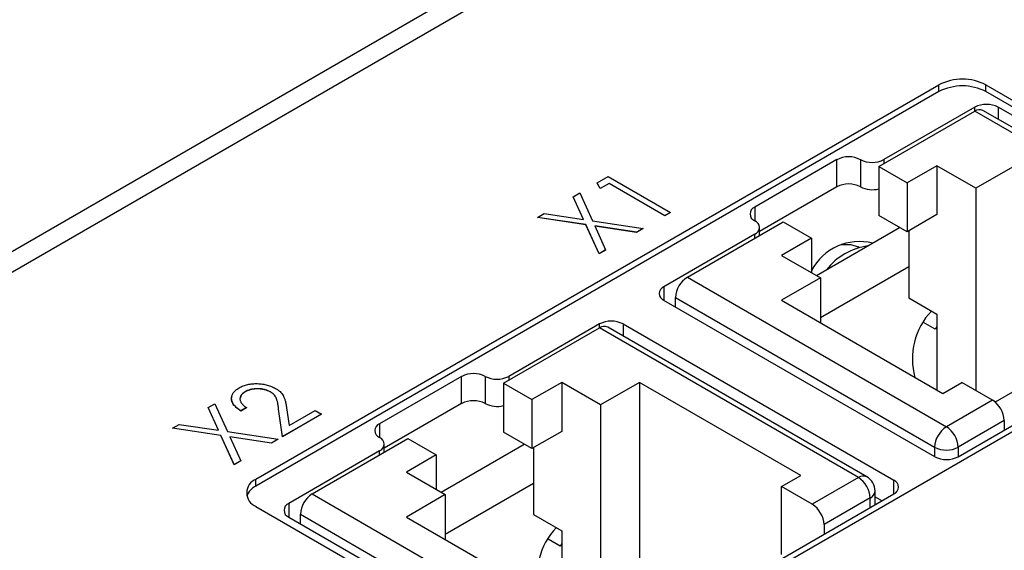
# Model space of a CAD drawing. Header units: millimetres. Extents: x 0 to 420, y 0 to 297.
# Tile 29 of 31: x 361 to 376, y 261 to 269. Entities that reach past the tile are written whole.
import ezdxf

# ---------------------------------------------------------------- set-up
doc = ezdxf.new("R2010")
doc.units = ezdxf.units.MM

msp = doc.modelspace()

# ---------------------------------------------------------------- linework, layer by layer
at = {"color": 7, "linetype": 'Continuous', "lineweight": 25}
for p, q in [((375.82, 273.884), (344.213, 255.637)), ((333.889, 249.371), (375.75, 273.537)), ((364.789, 261.985), (375.042, 267.904)), ((375.042, 267.802), (375.042, 267.904)), ((375.75, 267.904), (380.098, 265.393)), ((375.75, 267.802), (375.75, 267.904)), ((375.042, 267.802), (364.789, 261.883)), ((380.098, 265.291), (375.75, 267.802)), ((374.141, 266.677), (375.58, 267.508)), ((375.581, 267.568), (374.218, 266.782)), ((379.469, 265.262), (375.58, 267.508)), ((379.594, 265.275), (375.705, 267.52)), ((380, 265.221), (375.934, 267.568)), ((373.511, 266.782), (372.277, 266.069)), ((373.511, 266.373), (373.511, 266.782)), ((373.864, 266.782), (373.864, 266.373)), ((374.141, 266.677), (374.565, 266.432)), ((374.141, 266.677), (374.141, 265.942)), ((375.014, 266.691), (374.565, 266.432)), ((375.597, 266.354), (375.014, 266.691)), ((375.014, 266.691), (375.014, 265.956)), ((376.181, 266.691), (375.597, 266.354)), ((369.912, 266.433), (370.078, 266.528)), ((369.958, 266.348), (369.912, 266.433)), ((369.912, 266.433), (369.912, 266.43)), ((369.958, 266.346), (369.912, 266.43)), ((370.09, 266.424), (369.958, 266.348)), ((370.09, 266.422), (369.958, 266.346)), ((370.078, 266.528), (371.014, 265.988)), ((370.93, 265.94), (370.09, 266.424)), ((370.09, 266.424), (370.09, 266.422)), ((370.93, 265.938), (370.09, 266.422)), ((374.565, 266.432), (374.565, 265.697)), ((369.553, 266.225), (369.652, 266.282)), ((369.652, 266.282), (369.842, 265.864)), ((369.958, 266.348), (369.958, 266.346)), ((373.511, 266.373), (372.35, 265.703)), ((375.597, 266.354), (375.597, 263.317)), ((369.707, 265.884), (369.553, 266.225)), ((369.553, 266.225), (369.553, 266.223)), ((369.706, 265.884), (369.553, 266.223)), ((369.017, 265.915), (369.116, 265.973)), ((369.116, 265.973), (369.707, 265.884)), ((371.014, 265.988), (370.93, 265.94)), ((371.014, 265.986), (370.93, 265.938)), ((371.014, 265.988), (371.014, 265.986)), ((369.742, 265.806), (369.017, 265.915)), ((369.017, 265.915), (369.017, 265.913)), ((369.742, 265.804), (369.017, 265.913)), ((369.842, 265.864), (370.6, 265.749)), ((370.93, 265.94), (370.93, 265.938)), ((371.266, 265.018), (372.705, 265.848)), ((372.705, 265.848), (373.129, 265.603)), ((374.565, 265.697), (374.141, 265.942)), ((375.014, 265.956), (374.565, 265.697)), ((369.94, 265.368), (369.742, 265.806)), ((369.742, 265.806), (369.742, 265.804)), ((369.94, 265.366), (369.742, 265.804)), ((370.501, 265.692), (369.877, 265.786)), ((369.877, 265.786), (370.039, 265.426)), ((370.501, 265.69), (369.878, 265.784)), ((370.6, 265.749), (370.501, 265.692)), ((370.6, 265.747), (370.501, 265.69)), ((370.501, 265.692), (370.501, 265.69)), ((370.6, 265.749), (370.6, 265.747)), ((372.35, 265.643), (372.35, 265.763)), ((373.204, 265.042), (374.452, 265.762)), ((374.59, 265.711), (374.59, 264.707)), ((372.277, 265.661), (370.914, 264.874)), ((373.129, 265.603), (372.68, 265.344)), ((373.129, 265.603), (373.129, 265.085)), ((370.039, 265.426), (369.94, 265.368)), ((370.039, 265.424), (369.94, 265.366)), ((370.039, 265.426), (370.039, 265.424)), ((373.844, 265.465), (373.831, 265.472)), ((369.94, 265.368), (369.94, 265.366)), ((372.68, 265.344), (373.264, 265.007)), ((373.264, 264.413), (374.59, 265.178)), ((369.845, 259.066), (380.098, 264.985)), ((371.266, 265.018), (375.155, 262.772)), ((373.264, 265.007), (372.68, 264.671)), ((373.264, 265.007), (373.264, 264.334)), ((375.333, 262.323), (380, 265.017)), ((374.98, 262.323), (370.914, 264.67)), ((371.089, 264.711), (374.979, 262.466)), ((371.089, 264.569), (371.089, 264.711)), ((372.68, 264.671), (375.102, 263.272)), ((374.59, 264.707), (375.014, 264.462)), ((375.014, 264.462), (375.014, 263.323)), ((368.507, 263.425), (369.946, 264.255)), ((369.947, 264.316), (368.584, 263.529)), ((373.835, 262.01), (369.946, 264.255)), ((373.96, 262.022), (370.071, 264.268)), ((370.301, 264.316), (374.366, 261.969)), ((374.989, 264.235), (374.812, 264.337)), ((367.877, 263.529), (366.643, 262.817)), ((367.877, 263.121), (367.877, 263.529)), ((368.231, 263.529), (368.231, 263.121)), ((368.507, 263.425), (368.931, 263.18)), ((368.507, 263.425), (368.507, 262.69)), ((369.38, 263.439), (368.931, 263.18)), ((369.963, 263.102), (369.38, 263.439)), ((369.38, 263.439), (369.38, 262.704)), ((370.547, 263.439), (369.963, 263.102)), ((372.969, 262.041), (370.547, 263.439)), ((370.547, 263.439), (370.547, 260.058)), ((375.102, 263.272), (375.389, 263.438)), ((375.848, 263.172), (375.389, 263.438)), ((376.181, 263.311), (375.89, 263.143)), ((364.628, 263.299), (364.628, 263.297)), ((365.004, 263.297), (365.004, 263.295)), ((368.931, 263.18), (368.931, 262.445)), ((375.848, 263.172), (375.155, 262.772)), ((364.073, 263.062), (364.172, 263.119)), ((364.227, 262.72), (364.073, 263.062)), ((364.073, 263.062), (364.073, 263.06)), ((364.226, 262.72), (364.073, 263.06)), ((364.172, 263.119), (364.362, 262.7)), ((364.646, 263.06), (364.562, 263.011)), ((364.646, 263.058), (364.562, 263.009)), ((364.562, 263.011), (364.562, 263.009)), ((364.646, 263.06), (364.646, 263.058)), ((365.129, 263.038), (365.129, 263.036)), ((365.186, 262.624), (365.129, 263.038)), ((365.186, 262.622), (365.129, 263.036)), ((365.249, 263.056), (365.285, 262.792)), ((365.285, 262.792), (365.677, 263.018)), ((365.677, 263.018), (365.773, 262.963)), ((367.877, 263.121), (366.716, 262.451)), ((369.963, 263.102), (369.963, 260.065)), ((365.773, 262.963), (365.186, 262.624)), ((365.773, 262.961), (365.186, 262.622)), ((365.773, 262.963), (365.773, 262.961)), ((376.025, 262.866), (375.332, 262.466)), ((376.025, 262.866), (376.025, 262.722)), ((363.537, 262.752), (363.636, 262.809)), ((364.262, 262.643), (363.537, 262.752)), ((363.537, 262.752), (363.537, 262.75)), ((364.262, 262.641), (363.537, 262.75)), ((363.636, 262.809), (364.227, 262.72)), ((364.262, 262.643), (364.262, 262.641)), ((364.46, 262.205), (364.262, 262.643)), ((364.46, 262.203), (364.262, 262.641)), ((364.362, 262.7), (365.12, 262.586)), ((365.021, 262.528), (364.397, 262.622)), ((364.397, 262.622), (364.559, 262.262)), ((365.021, 262.526), (364.398, 262.62)), ((365.12, 262.586), (365.021, 262.528)), ((365.12, 262.584), (365.021, 262.526)), ((365.12, 262.586), (365.12, 262.584)), ((365.186, 262.624), (365.186, 262.622)), ((365.632, 261.765), (367.071, 262.596)), ((367.071, 262.596), (367.496, 262.351)), ((368.931, 262.445), (368.507, 262.69)), ((369.38, 262.704), (368.931, 262.445)), ((365.021, 262.528), (365.021, 262.526)), ((366.716, 262.391), (366.716, 262.511)), ((367.57, 261.79), (368.818, 262.51)), ((368.956, 262.459), (368.956, 261.455)), ((366.643, 262.409), (365.28, 261.622)), ((367.496, 262.351), (367.047, 262.092)), ((367.496, 262.351), (367.496, 261.833)), ((364.559, 262.262), (364.46, 262.205)), ((364.559, 262.26), (364.46, 262.203)), ((364.46, 262.205), (364.46, 262.203)), ((364.559, 262.262), (364.559, 262.26)), ((364.789, 261.883), (364.789, 261.985)), ((367.047, 262.092), (367.63, 261.755)), ((372.682, 261.875), (372.969, 262.041)), ((373.835, 262.01), (373.142, 261.61)), ((367.63, 261.161), (368.956, 261.926)), ((373.142, 261.61), (372.682, 261.875)), ((372.682, 260.855), (372.682, 261.875)), ((365.632, 261.765), (369.521, 259.52)), ((367.63, 261.755), (367.047, 261.418)), ((367.63, 261.755), (367.63, 261.081)), ((369.7, 259.071), (374.366, 261.765)), ((374.012, 261.704), (373.319, 261.304)), ((374.085, 261.602), (374.085, 261.806)), ((374.085, 261.723), (374.19, 261.663)), ((364.789, 261.577), (369.138, 259.066)), ((365.28, 261.418), (369.346, 259.071)), ((365.456, 261.459), (369.345, 259.214)), ((365.456, 261.317), (365.456, 261.459)), ((367.047, 261.418), (369.468, 260.02)), ((368.956, 261.455), (369.38, 261.21)), ((373.319, 261.304), (373.319, 261.16)), ((369.38, 261.21), (369.38, 260.071)), ((369.355, 260.983), (369.178, 261.085))]:
    msp.add_line(p, q, dxfattribs=at)
at = {"color": 8, "linetype": 'Continuous', "lineweight": 25}
for p, q in [((375.581, 267.508), (375.581, 267.568)), ((375.934, 267.568), (375.934, 267.387)), ((374.218, 266.782), (374.218, 266.722)), ((372.277, 266.069), (372.277, 265.865)), ((372.277, 265.601), (372.277, 265.661)), ((370.914, 264.874), (370.914, 264.67)), ((369.947, 264.256), (369.947, 264.316)), ((370.301, 264.316), (370.301, 264.135)), ((375.014, 264.275), (374.989, 264.235)), ((368.584, 263.529), (368.584, 263.469)), ((366.643, 262.817), (366.643, 262.613)), ((374.979, 262.466), (374.979, 262.324)), ((375.332, 262.466), (375.332, 262.322)), ((366.643, 262.349), (366.643, 262.409)), ((374.366, 261.765), (374.366, 261.969)), ((374.012, 261.56), (374.012, 261.704)), ((365.28, 261.622), (365.28, 261.418)), ((369.38, 261.023), (369.355, 260.983))]:
    msp.add_line(p, q, dxfattribs=at)
at = {"color": 7, "linetype": 'Continuous', "lineweight": 25, "flags": 128}
msp.add_lwpolyline([(373.582, 265.506), (373.722, 265.51), (373.831, 265.472)], dxfattribs=at)
at = {"color": 7, "linetype": 'Continuous', "lineweight": 25}
for centre, radius, start, end in [((375.396, 267.221), 0.769, 62.6097, 117.3903), ((375.396, 267.119), 0.769, 62.6097, 117.3903), ((375.758, 267.227), 0.384, 62.6098, 117.3903), ((375.653, 267.405), 0.126, 65.6938, 125.6191), ((373.688, 266.44), 0.384, 62.6095, 117.3904), ((374.041, 267.123), 0.384, 242.6098, 297.3903), ((373.688, 266.032), 0.384, 62.6095, 117.3904), ((374.042, 266.717), 0.387, 242.7011, 284.7493), ((372.316, 265.967), 0.109, 110.7835, 249.2164), ((372.238, 265.763), 0.109, 290.7834, 69.2167), ((373.851, 264.736), 0.816, 75.7829, 152.1607), ((374.124, 264.513), 0.986, 98.6722, 141.3225), ((371.473, 264.694), 0.384, 122.605, 177.3952), ((370.953, 264.772), 0.109, 110.7837, 249.2165), ((375.675, 263.796), 1.031, 136.1855, 195.8999), ((370.124, 263.975), 0.384, 62.6093, 117.3905), ((370.019, 264.153), 0.126, 65.6942, 125.619), ((368.054, 263.188), 0.384, 62.6094, 117.3904), ((368.407, 263.87), 0.384, 242.6098, 297.3903), ((368.054, 262.78), 0.384, 62.6094, 117.3904), ((375.641, 262.849), 0.384, 2.6054, 57.395), ((368.408, 263.465), 0.387, 242.7013, 284.7491), ((366.682, 262.715), 0.109, 110.7836, 249.2162), ((375.362, 262.449), 0.384, 122.605, 177.3946), ((374.948, 262.449), 0.384, 2.6054, 57.395), ((366.604, 262.511), 0.109, 290.7832, 69.2165), ((375.155, 262.807), 0.384, 242.6097, 297.3903), ((375.157, 262.664), 0.384, 242.6098, 297.3901), ((364.867, 261.781), 0.218, 110.7834, 249.2164), ((373.628, 261.686), 0.384, 2.606, 57.3939), ((373.835, 261.806), 0.25, 0, 60.0027), ((364.908, 261.636), 0.274, 115.7296, 159.9625), ((374.328, 261.867), 0.109, 290.7834, 69.2173), ((365.839, 261.442), 0.384, 122.6047, 177.3955), ((365.319, 261.52), 0.109, 110.7833, 249.2165), ((372.935, 261.286), 0.384, 2.606, 57.3939), ((370.041, 260.544), 1.031, 136.19, 195.8729)]:
    msp.add_arc(centre, radius, start, end, dxfattribs=at)
at = {"color": 8, "linetype": 'Continuous', "lineweight": 25}
for centre, start, end in [((373.908, 261.908), 65.6957, 125.6147), ((373.96, 261.818), 294.3746, 354.3055)]:
    msp.add_arc(centre, 0.126, start, end, dxfattribs=at)
at = {"color": 7, "linetype": 'Continuous', "lineweight": 25}
for points, knots in [([(364.562, 263.011), (364.551, 263.018), (364.53, 263.031), (364.503, 263.053), (364.48, 263.074), (364.46, 263.096), (364.445, 263.119), (364.433, 263.142), (364.426, 263.166), (364.422, 263.19), (364.423, 263.214), (364.427, 263.237), (364.435, 263.259), (364.448, 263.281), (364.464, 263.301), (364.484, 263.321), (364.508, 263.34), (364.527, 263.351), (364.537, 263.357)], [0, 0, 0, 0, 0.070894, 0.1392, 0.20487, 0.269234, 0.332081, 0.394901, 0.457202, 0.520113, 0.582517, 0.642738, 0.701734, 0.760045, 0.818157, 0.87726, 0.937527, 1, 1, 1, 1]), ([(364.537, 263.357), (364.546, 263.362), (364.566, 263.373), (364.598, 263.386), (364.63, 263.398), (364.664, 263.407), (364.699, 263.414), (364.736, 263.418), (364.773, 263.42), (364.812, 263.42), (364.85, 263.418), (364.887, 263.413), (364.923, 263.407), (364.958, 263.399), (364.991, 263.389), (365.023, 263.378), (365.053, 263.364), (365.072, 263.354), (365.081, 263.349)], [0, 0, 0, 0, 0.067106, 0.131744, 0.194458, 0.255749, 0.316097, 0.376704, 0.438236, 0.501646, 0.565077, 0.627495, 0.688465, 0.749509, 0.810355, 0.872348, 0.935088, 1, 1, 1, 1]), ([(365.004, 263.297), (364.997, 263.3), (364.984, 263.307), (364.963, 263.316), (364.941, 263.324), (364.918, 263.331), (364.894, 263.336), (364.869, 263.34), (364.843, 263.342), (364.816, 263.343), (364.789, 263.343), (364.763, 263.341), (364.738, 263.337), (364.714, 263.333), (364.691, 263.327), (364.669, 263.319), (364.648, 263.31), (364.635, 263.303), (364.628, 263.299)], [0, 0, 0, 0, 0.064826, 0.127694, 0.189002, 0.250262, 0.311649, 0.372859, 0.435986, 0.500806, 0.565495, 0.628378, 0.689165, 0.749946, 0.810822, 0.872278, 0.935146, 1, 1, 1, 1]), ([(365.004, 263.295), (364.997, 263.298), (364.984, 263.305), (364.963, 263.314), (364.941, 263.322), (364.918, 263.329), (364.894, 263.334), (364.869, 263.338), (364.843, 263.34), (364.816, 263.341), (364.789, 263.34), (364.763, 263.339), (364.738, 263.335), (364.714, 263.331), (364.691, 263.324), (364.669, 263.317), (364.648, 263.308), (364.635, 263.301), (364.628, 263.297)], [0, 0, 0, 0, 0.064826, 0.127694, 0.189002, 0.250262, 0.311649, 0.372859, 0.435986, 0.500806, 0.565495, 0.628378, 0.689165, 0.749946, 0.810822, 0.872278, 0.935146, 1, 1, 1, 1]), ([(365.081, 263.349), (365.094, 263.341), (365.119, 263.325), (365.151, 263.3), (365.176, 263.272), (365.194, 263.247), (365.204, 263.226), (365.213, 263.208), (365.22, 263.187), (365.227, 263.165), (365.233, 263.141), (365.239, 263.114), (365.244, 263.086), (365.247, 263.066), (365.249, 263.056)], [0, 0, 0, 0, 0.10151, 0.200837, 0.299625, 0.399332, 0.452699, 0.511826, 0.577323, 0.649147, 0.727119, 0.811496, 0.9029, 1, 1, 1, 1]), ([(364.562, 263.009), (364.524, 263.037), (364.447, 263.094), (364.41, 263.176), (364.428, 263.218), (364.431, 263.225)], [0, 0, 0, 0, 0.453167, 0.905209, 1, 1, 1, 1]), ([(364.628, 263.299), (364.622, 263.295), (364.609, 263.287), (364.592, 263.275), (364.579, 263.261), (364.567, 263.248), (364.558, 263.233), (364.552, 263.219), (364.549, 263.203), (364.548, 263.187), (364.55, 263.171), (364.555, 263.155), (364.563, 263.139), (364.574, 263.123), (364.587, 263.107), (364.604, 263.091), (364.624, 263.075), (364.638, 263.065), (364.646, 263.06)], [0, 0, 0, 0, 0.061535, 0.120681, 0.178642, 0.235332, 0.291867, 0.34862, 0.406764, 0.466093, 0.52635, 0.587062, 0.649555, 0.7136, 0.780456, 0.850261, 0.923173, 1, 1, 1, 1]), ([(364.628, 263.297), (364.598, 263.278), (364.559, 263.253), (364.559, 263.222), (364.559, 263.216)], [0, 0, 0, 0, 0.80357, 1, 1, 1, 1]), ([(365.129, 263.038), (365.128, 263.048), (365.126, 263.067), (365.122, 263.095), (365.117, 263.12), (365.113, 263.143), (365.107, 263.163), (365.102, 263.182), (365.097, 263.197), (365.088, 263.215), (365.076, 263.236), (365.057, 263.258), (365.033, 263.279), (365.013, 263.291), (365.004, 263.297)], [0, 0, 0, 0, 0.108913, 0.209615, 0.301765, 0.385391, 0.460979, 0.528012, 0.587141, 0.638024, 0.730395, 0.82069, 0.909658, 1, 1, 1, 1]), ([(365.129, 263.036), (365.128, 263.046), (365.126, 263.065), (365.122, 263.093), (365.117, 263.118), (365.113, 263.141), (365.107, 263.161), (365.102, 263.18), (365.097, 263.195), (365.088, 263.213), (365.076, 263.234), (365.057, 263.256), (365.033, 263.277), (365.013, 263.289), (365.004, 263.295)], [0, 0, 0, 0, 0.108913, 0.209615, 0.301765, 0.385391, 0.460979, 0.528012, 0.587141, 0.638024, 0.730395, 0.82069, 0.909658, 1, 1, 1, 1])]:
    msp.add_open_spline(points, degree=3, knots=knots, dxfattribs=at)

doc.saveas('drawing.dxf')
